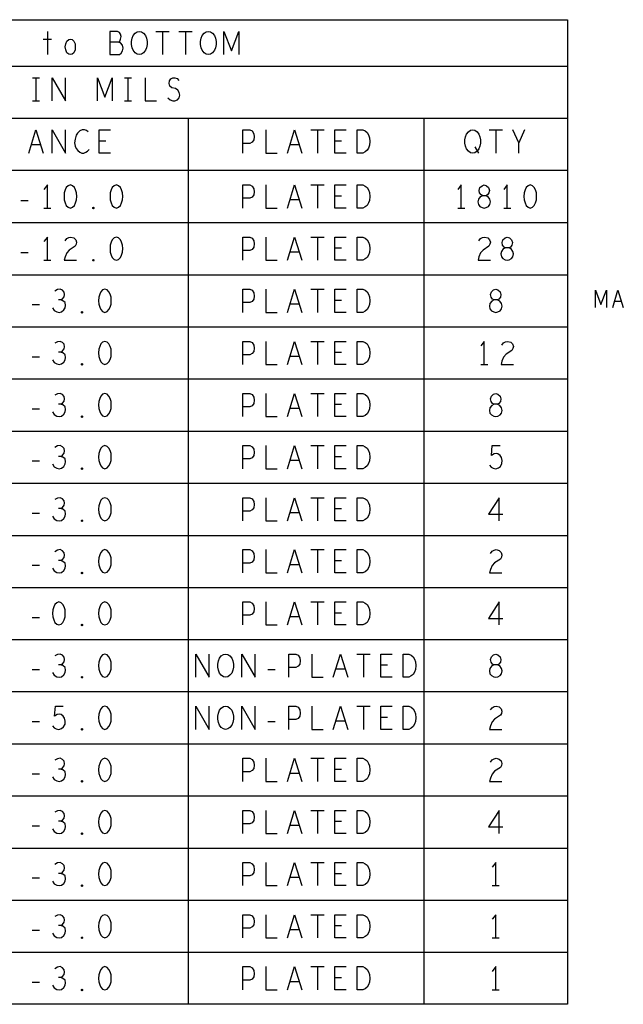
# Model space of a CAD drawing. Extents: x -3.2 to 30.8, y -10.2 to 11.8.
# Tile 8 of 33: x 7.8 to 11, y -4 to 1.3. Entities that reach past the tile are written whole.
import ezdxf

# ---------------------------------------------------------------- set-up
doc = ezdxf.new("R2010")
doc.units = 0
doc.layers.add('parallella-I_revD_fab_dwg_art', color=2, linetype='CONTINUOUS')

msp = doc.modelspace()

# ---------------------------------------------------------------- linework, layer by layer
at = {"layer": 'parallella-I_revD_fab_dwg_art'}
for p, q in [((7.933, 1.233), (7.933, 1.108)), ((8.517, 1.233), (8.589, 1.233)), ((8.553, 1.233), (8.553, 1.108)), ((8.641, 1.233), (8.713, 1.233)), ((8.677, 1.233), (8.677, 1.108)), ((7.911, 1.191), (7.955, 1.191)), ((4.011, 1.046), (10.738, 1.046)), ((7.852, 0.983), (7.89, 0.983)), ((7.871, 0.983), (7.871, 0.858)), ((8.348, 0.983), (8.386, 0.983)), ((8.367, 0.983), (8.367, 0.858)), ((7.852, 0.858), (7.89, 0.858)), ((8.348, 0.858), (8.386, 0.858)), ((4.011, 0.765), (10.738, 0.765)), ((8.693, 0.765), (8.693, -4.012)), ((9.964, 0.765), (9.964, -4.012)), ((9.354, 0.702), (9.426, 0.702)), ((9.39, 0.702), (9.39, 0.577)), ((10.315, 0.702), (10.387, 0.702)), ((10.351, 0.702), (10.351, 0.577)), ((10.506, 0.702), (10.475, 0.633)), ((8.249, 0.642), (8.212, 0.642)), ((9.52, 0.642), (9.483, 0.642)), ((7.896, 0.621), (7.846, 0.621)), ((9.291, 0.621), (9.241, 0.621)), ((10.239, 0.61), (10.258, 0.577)), ((4.011, 0.484), (10.738, 0.484)), ((9.354, 0.405), (9.426, 0.405)), ((9.39, 0.405), (9.39, 0.28)), ((7.789, 0.322), (7.829, 0.322)), ((9.291, 0.324), (9.241, 0.324)), ((9.52, 0.345), (9.483, 0.345)), ((7.914, 0.28), (7.952, 0.28)), ((10.146, 0.28), (10.184, 0.28)), ((10.394, 0.28), (10.432, 0.28)), ((4.011, 0.203), (10.738, 0.203)), ((9.354, 0.124), (9.426, 0.124)), ((9.39, 0.124), (9.39, -0.001)), ((9.52, 0.064), (9.483, 0.064)), ((7.789, 0.041), (7.829, 0.041)), ((9.291, 0.043), (9.241, 0.043)), ((7.914, -0.001), (7.952, -0.001)), ((4.011, -0.079), (10.738, -0.079)), ((9.354, -0.156), (9.426, -0.156)), ((9.39, -0.156), (9.39, -0.282)), ((7.851, -0.24), (7.891, -0.24)), ((9.291, -0.238), (9.241, -0.238)), ((9.52, -0.217), (9.483, -0.217)), ((11.029, -0.223), (10.992, -0.223)), ((4.011, -0.359), (10.738, -0.359)), ((9.354, -0.438), (9.426, -0.438)), ((9.39, -0.438), (9.39, -0.563)), ((7.851, -0.521), (7.891, -0.521)), ((9.291, -0.519), (9.241, -0.519)), ((9.52, -0.498), (9.483, -0.498)), ((10.27, -0.563), (10.308, -0.563)), ((4.011, -0.641), (10.738, -0.641)), ((9.354, -0.719), (9.426, -0.719)), ((9.39, -0.719), (9.39, -0.844)), ((9.52, -0.779), (9.483, -0.779)), ((7.851, -0.802), (7.891, -0.802)), ((9.291, -0.8), (9.241, -0.8)), ((4.011, -0.922), (10.738, -0.922)), ((9.354, -0.999), (9.426, -0.999)), ((9.39, -0.999), (9.39, -1.125)), ((9.52, -1.06), (9.483, -1.06)), ((7.851, -1.083), (7.891, -1.083)), ((9.291, -1.081), (9.241, -1.081)), ((4.011, -1.202), (10.738, -1.202)), ((9.354, -1.281), (9.426, -1.281)), ((9.39, -1.281), (9.39, -1.406)), ((7.851, -1.364), (7.891, -1.364)), ((9.291, -1.362), (9.241, -1.362)), ((9.52, -1.341), (9.483, -1.341)), ((4.011, -1.484), (10.738, -1.484)), ((9.354, -1.561), (9.426, -1.561)), ((9.39, -1.561), (9.39, -1.686)), ((7.851, -1.645), (7.891, -1.645)), ((9.291, -1.643), (9.241, -1.643)), ((9.52, -1.622), (9.483, -1.622)), ((4.011, -1.765), (10.738, -1.765)), ((9.354, -1.842), (9.426, -1.842)), ((9.39, -1.842), (9.39, -1.967)), ((9.52, -1.903), (9.483, -1.903)), ((7.851, -1.926), (7.891, -1.926)), ((9.291, -1.924), (9.241, -1.924)), ((4.011, -2.046), (10.738, -2.046)), ((9.602, -2.124), (9.674, -2.124)), ((9.638, -2.124), (9.638, -2.249)), ((7.851, -2.207), (7.891, -2.207)), ((9.122, -2.207), (9.162, -2.207)), ((9.539, -2.205), (9.489, -2.205)), ((9.768, -2.184), (9.731, -2.184)), ((4.011, -2.326), (10.738, -2.326)), ((9.602, -2.405), (9.674, -2.405)), ((9.638, -2.405), (9.638, -2.53)), ((7.851, -2.488), (7.891, -2.488)), ((9.122, -2.488), (9.162, -2.488)), ((9.539, -2.486), (9.489, -2.486)), ((9.768, -2.465), (9.731, -2.465)), ((4.011, -2.608), (10.738, -2.608)), ((9.354, -2.685), (9.426, -2.685)), ((9.39, -2.685), (9.39, -2.81)), ((9.52, -2.746), (9.483, -2.746)), ((7.851, -2.769), (7.891, -2.769)), ((9.291, -2.767), (9.241, -2.767)), ((4.011, -2.888), (10.738, -2.888)), ((9.354, -2.967), (9.426, -2.967)), ((9.39, -2.967), (9.39, -3.092)), ((7.851, -3.05), (7.891, -3.05)), ((9.291, -3.048), (9.241, -3.048)), ((9.52, -3.027), (9.483, -3.027)), ((4.011, -3.17), (10.738, -3.17)), ((9.354, -3.247), (9.426, -3.247)), ((9.39, -3.247), (9.39, -3.372)), ((7.851, -3.331), (7.891, -3.331)), ((9.291, -3.329), (9.241, -3.329)), ((9.52, -3.308), (9.483, -3.308)), ((10.332, -3.372), (10.37, -3.372)), ((4.011, -3.451), (10.738, -3.451)), ((9.354, -3.529), (9.426, -3.529)), ((9.39, -3.529), (9.39, -3.654)), ((9.52, -3.589), (9.483, -3.589)), ((7.851, -3.612), (7.891, -3.612)), ((9.291, -3.61), (9.241, -3.61)), ((10.332, -3.654), (10.37, -3.654)), ((4.011, -3.731), (10.738, -3.731)), ((9.354, -3.809), (9.426, -3.809)), ((9.39, -3.809), (9.39, -3.934)), ((9.52, -3.87), (9.483, -3.87)), ((7.851, -3.893), (7.891, -3.893)), ((9.291, -3.891), (9.241, -3.891)), ((10.332, -3.934), (10.37, -3.934))]:
    msp.add_line(p, q, dxfattribs=at)
for points in [[(4.011, -4.012), (4.011, 1.296), (10.738, 1.296), (10.738, -4.012)], [(8.429, 1.108), (8.417, 1.11), (8.406, 1.118), (8.396, 1.131), (8.39, 1.145), (8.387, 1.162), (8.387, 1.179), (8.39, 1.196), (8.396, 1.21), (8.406, 1.223), (8.417, 1.231), (8.429, 1.233), (8.441, 1.231), (8.452, 1.223), (8.462, 1.21), (8.468, 1.196), (8.471, 1.179), (8.471, 1.162), (8.468, 1.145), (8.462, 1.131), (8.452, 1.118), (8.441, 1.11)], [(8.801, 1.108), (8.789, 1.11), (8.778, 1.118), (8.768, 1.131), (8.762, 1.145), (8.759, 1.162), (8.759, 1.179), (8.762, 1.196), (8.768, 1.21), (8.778, 1.223), (8.789, 1.231), (8.801, 1.233), (8.813, 1.231), (8.824, 1.223), (8.834, 1.21), (8.84, 1.196), (8.843, 1.179), (8.843, 1.162), (8.84, 1.145), (8.834, 1.131), (8.824, 1.118), (8.813, 1.11)], [(8.057, 1.108), (8.048, 1.11), (8.038, 1.118), (8.032, 1.133), (8.029, 1.15), (8.032, 1.166), (8.038, 1.181), (8.048, 1.189), (8.057, 1.191), (8.066, 1.189), (8.076, 1.181), (8.082, 1.166), (8.083, 1.15), (8.082, 1.133), (8.076, 1.118), (8.066, 1.11)], [(9.604, 0.577), (9.604, 0.702), (9.635, 0.702), (9.647, 0.696), (9.657, 0.687), (9.664, 0.675), (9.671, 0.66), (9.672, 0.64), (9.671, 0.619), (9.664, 0.604), (9.657, 0.592), (9.647, 0.583), (9.635, 0.577)], [(10.227, 0.577), (10.215, 0.579), (10.204, 0.587), (10.194, 0.6), (10.188, 0.614), (10.185, 0.631), (10.185, 0.648), (10.188, 0.664), (10.194, 0.679), (10.204, 0.692), (10.215, 0.7), (10.227, 0.702), (10.239, 0.7), (10.25, 0.692), (10.26, 0.679), (10.266, 0.664), (10.269, 0.648), (10.269, 0.631), (10.266, 0.614), (10.26, 0.6), (10.25, 0.587), (10.239, 0.579)], [(8.057, 0.405), (8.045, 0.401), (8.035, 0.391), (8.029, 0.378), (8.024, 0.362), (8.023, 0.343), (8.024, 0.324), (8.029, 0.308), (8.035, 0.295), (8.045, 0.285), (8.057, 0.28), (8.069, 0.285), (8.079, 0.295), (8.085, 0.308), (8.09, 0.324), (8.091, 0.343), (8.09, 0.362), (8.085, 0.378), (8.079, 0.391), (8.069, 0.401)], [(8.305, 0.405), (8.293, 0.401), (8.283, 0.391), (8.277, 0.378), (8.272, 0.362), (8.271, 0.343), (8.272, 0.324), (8.277, 0.308), (8.283, 0.295), (8.293, 0.285), (8.305, 0.28), (8.317, 0.285), (8.327, 0.295), (8.333, 0.308), (8.338, 0.324), (8.339, 0.343), (8.338, 0.362), (8.333, 0.378), (8.327, 0.391), (8.317, 0.401)], [(9.604, 0.28), (9.604, 0.405), (9.635, 0.405), (9.647, 0.399), (9.657, 0.391), (9.664, 0.378), (9.671, 0.364), (9.672, 0.343), (9.671, 0.322), (9.664, 0.308), (9.657, 0.295), (9.647, 0.287), (9.635, 0.28)], [(10.289, 0.28), (10.3, 0.283), (10.312, 0.289), (10.32, 0.299), (10.323, 0.314), (10.32, 0.328), (10.311, 0.341), (10.297, 0.347), (10.281, 0.347), (10.272, 0.351), (10.264, 0.362), (10.261, 0.376), (10.266, 0.391), (10.277, 0.401), (10.289, 0.405), (10.301, 0.401), (10.312, 0.391), (10.317, 0.376), (10.314, 0.362), (10.306, 0.351), (10.297, 0.347), (10.281, 0.347), (10.267, 0.341), (10.258, 0.328), (10.255, 0.314), (10.258, 0.299), (10.266, 0.289), (10.278, 0.283)], [(10.537, 0.405), (10.525, 0.401), (10.515, 0.391), (10.509, 0.378), (10.504, 0.362), (10.503, 0.343), (10.504, 0.324), (10.509, 0.308), (10.515, 0.295), (10.525, 0.285), (10.537, 0.28), (10.549, 0.285), (10.559, 0.295), (10.565, 0.308), (10.57, 0.324), (10.571, 0.343), (10.57, 0.362), (10.565, 0.378), (10.559, 0.391), (10.549, 0.401)], [(8.181, 0.276), (8.178, 0.278), (8.178, 0.283), (8.181, 0.285), (8.184, 0.283), (8.184, 0.278)], [(8.305, 0.124), (8.293, 0.12), (8.283, 0.11), (8.277, 0.097), (8.272, 0.081), (8.271, 0.062), (8.272, 0.043), (8.277, 0.027), (8.283, 0.014), (8.293, 0.004), (8.305, -0.001), (8.317, 0.004), (8.327, 0.014), (8.333, 0.027), (8.338, 0.043), (8.339, 0.062), (8.338, 0.081), (8.333, 0.097), (8.327, 0.11), (8.317, 0.12)], [(9.604, -0.001), (9.604, 0.124), (9.635, 0.124), (9.647, 0.118), (9.657, 0.11), (9.664, 0.097), (9.671, 0.083), (9.672, 0.062), (9.671, 0.041), (9.664, 0.027), (9.657, 0.014), (9.647, 0.006), (9.635, -0.001)], [(10.413, -0.001), (10.424, 0.002), (10.436, 0.008), (10.444, 0.018), (10.447, 0.033), (10.444, 0.047), (10.435, 0.06), (10.421, 0.066), (10.405, 0.066), (10.396, 0.07), (10.388, 0.081), (10.385, 0.095), (10.39, 0.11), (10.401, 0.12), (10.413, 0.124), (10.425, 0.12), (10.436, 0.11), (10.441, 0.095), (10.438, 0.081), (10.43, 0.07), (10.421, 0.066), (10.405, 0.066), (10.391, 0.06), (10.382, 0.047), (10.379, 0.033), (10.382, 0.018), (10.39, 0.008), (10.402, 0.002)], [(8.181, -0.005), (8.178, -0.003), (8.178, 0.002), (8.181, 0.004), (8.184, 0.002), (8.184, -0.003)], [(8.243, -0.156), (8.231, -0.161), (8.221, -0.171), (8.215, -0.184), (8.21, -0.2), (8.209, -0.219), (8.21, -0.238), (8.215, -0.254), (8.221, -0.267), (8.231, -0.277), (8.243, -0.282), (8.255, -0.277), (8.265, -0.267), (8.271, -0.254), (8.276, -0.238), (8.277, -0.219), (8.276, -0.2), (8.271, -0.184), (8.265, -0.171), (8.255, -0.161)], [(9.604, -0.282), (9.604, -0.156), (9.635, -0.156), (9.647, -0.163), (9.657, -0.171), (9.664, -0.184), (9.671, -0.198), (9.672, -0.219), (9.671, -0.24), (9.664, -0.254), (9.657, -0.267), (9.647, -0.275), (9.635, -0.282)], [(10.351, -0.282), (10.362, -0.279), (10.374, -0.273), (10.382, -0.263), (10.385, -0.248), (10.382, -0.234), (10.373, -0.221), (10.359, -0.215), (10.343, -0.215), (10.334, -0.211), (10.326, -0.2), (10.323, -0.186), (10.328, -0.171), (10.339, -0.161), (10.351, -0.156), (10.363, -0.161), (10.374, -0.171), (10.379, -0.186), (10.376, -0.2), (10.368, -0.211), (10.359, -0.215), (10.343, -0.215), (10.329, -0.221), (10.32, -0.234), (10.317, -0.248), (10.32, -0.263), (10.328, -0.273), (10.34, -0.279)], [(8.119, -0.286), (8.116, -0.284), (8.116, -0.279), (8.119, -0.277), (8.122, -0.279), (8.122, -0.284)], [(8.243, -0.438), (8.231, -0.442), (8.221, -0.452), (8.215, -0.465), (8.21, -0.481), (8.209, -0.5), (8.21, -0.519), (8.215, -0.535), (8.221, -0.548), (8.231, -0.558), (8.243, -0.563), (8.255, -0.558), (8.265, -0.548), (8.271, -0.535), (8.276, -0.519), (8.277, -0.5), (8.276, -0.481), (8.271, -0.465), (8.265, -0.452), (8.255, -0.442)], [(9.604, -0.563), (9.604, -0.438), (9.635, -0.438), (9.647, -0.444), (9.657, -0.452), (9.664, -0.465), (9.671, -0.479), (9.672, -0.5), (9.671, -0.521), (9.664, -0.535), (9.657, -0.548), (9.647, -0.556), (9.635, -0.563)], [(8.119, -0.567), (8.116, -0.565), (8.116, -0.56), (8.119, -0.558), (8.122, -0.56), (8.122, -0.565)], [(8.243, -0.719), (8.231, -0.723), (8.221, -0.733), (8.215, -0.746), (8.21, -0.762), (8.209, -0.781), (8.21, -0.8), (8.215, -0.816), (8.221, -0.829), (8.231, -0.839), (8.243, -0.844), (8.255, -0.839), (8.265, -0.829), (8.271, -0.816), (8.276, -0.8), (8.277, -0.781), (8.276, -0.762), (8.271, -0.746), (8.265, -0.733), (8.255, -0.723)], [(9.604, -0.844), (9.604, -0.719), (9.635, -0.719), (9.647, -0.725), (9.657, -0.733), (9.664, -0.746), (9.671, -0.76), (9.672, -0.781), (9.671, -0.802), (9.664, -0.816), (9.657, -0.829), (9.647, -0.837), (9.635, -0.844)], [(10.351, -0.844), (10.362, -0.841), (10.374, -0.835), (10.382, -0.825), (10.385, -0.81), (10.382, -0.796), (10.373, -0.783), (10.359, -0.777), (10.343, -0.777), (10.334, -0.773), (10.326, -0.762), (10.323, -0.748), (10.328, -0.733), (10.339, -0.723), (10.351, -0.719), (10.363, -0.723), (10.374, -0.733), (10.379, -0.748), (10.376, -0.762), (10.368, -0.773), (10.359, -0.777), (10.343, -0.777), (10.329, -0.783), (10.32, -0.796), (10.317, -0.81), (10.32, -0.825), (10.328, -0.835), (10.34, -0.841)], [(8.119, -0.848), (8.116, -0.846), (8.116, -0.841), (8.119, -0.839), (8.122, -0.841), (8.122, -0.846)], [(8.243, -0.999), (8.231, -1.004), (8.221, -1.014), (8.215, -1.027), (8.21, -1.043), (8.209, -1.062), (8.21, -1.081), (8.215, -1.097), (8.221, -1.11), (8.231, -1.12), (8.243, -1.125), (8.255, -1.12), (8.265, -1.11), (8.271, -1.097), (8.276, -1.081), (8.277, -1.062), (8.276, -1.043), (8.271, -1.027), (8.265, -1.014), (8.255, -1.004)], [(9.604, -1.125), (9.604, -0.999), (9.635, -0.999), (9.647, -1.006), (9.657, -1.014), (9.664, -1.027), (9.671, -1.041), (9.672, -1.062), (9.671, -1.083), (9.664, -1.097), (9.657, -1.11), (9.647, -1.118), (9.635, -1.125)], [(8.119, -1.129), (8.116, -1.127), (8.116, -1.122), (8.119, -1.12), (8.122, -1.122), (8.122, -1.127)], [(8.243, -1.281), (8.231, -1.285), (8.221, -1.295), (8.215, -1.308), (8.21, -1.324), (8.209, -1.343), (8.21, -1.362), (8.215, -1.378), (8.221, -1.391), (8.231, -1.401), (8.243, -1.406), (8.255, -1.401), (8.265, -1.391), (8.271, -1.378), (8.276, -1.362), (8.277, -1.343), (8.276, -1.324), (8.271, -1.308), (8.265, -1.295), (8.255, -1.285)], [(9.604, -1.406), (9.604, -1.281), (9.635, -1.281), (9.647, -1.287), (9.657, -1.295), (9.664, -1.308), (9.671, -1.322), (9.672, -1.343), (9.671, -1.364), (9.664, -1.378), (9.657, -1.391), (9.647, -1.399), (9.635, -1.406)], [(8.119, -1.41), (8.116, -1.408), (8.116, -1.403), (8.119, -1.401), (8.122, -1.403), (8.122, -1.408)], [(8.243, -1.561), (8.231, -1.566), (8.221, -1.576), (8.215, -1.589), (8.21, -1.605), (8.209, -1.624), (8.21, -1.643), (8.215, -1.659), (8.221, -1.672), (8.231, -1.682), (8.243, -1.686), (8.255, -1.682), (8.265, -1.672), (8.271, -1.659), (8.276, -1.643), (8.277, -1.624), (8.276, -1.605), (8.271, -1.589), (8.265, -1.576), (8.255, -1.566)], [(9.604, -1.686), (9.604, -1.561), (9.635, -1.561), (9.647, -1.568), (9.657, -1.576), (9.664, -1.589), (9.671, -1.603), (9.672, -1.624), (9.671, -1.645), (9.664, -1.659), (9.657, -1.672), (9.647, -1.68), (9.635, -1.686)], [(8.119, -1.691), (8.116, -1.689), (8.116, -1.684), (8.119, -1.682), (8.122, -1.684), (8.122, -1.689)], [(7.995, -1.842), (7.983, -1.847), (7.973, -1.857), (7.967, -1.87), (7.962, -1.886), (7.961, -1.905), (7.962, -1.924), (7.967, -1.94), (7.973, -1.953), (7.983, -1.963), (7.995, -1.967), (8.007, -1.963), (8.017, -1.953), (8.023, -1.94), (8.028, -1.924), (8.029, -1.905), (8.028, -1.886), (8.023, -1.87), (8.017, -1.857), (8.007, -1.847)], [(8.243, -1.842), (8.231, -1.847), (8.221, -1.857), (8.215, -1.87), (8.21, -1.886), (8.209, -1.905), (8.21, -1.924), (8.215, -1.94), (8.221, -1.953), (8.231, -1.963), (8.243, -1.967), (8.255, -1.963), (8.265, -1.953), (8.271, -1.94), (8.276, -1.924), (8.277, -1.905), (8.276, -1.886), (8.271, -1.87), (8.265, -1.857), (8.255, -1.847)], [(9.604, -1.967), (9.604, -1.842), (9.635, -1.842), (9.647, -1.849), (9.657, -1.857), (9.664, -1.87), (9.671, -1.884), (9.672, -1.905), (9.671, -1.926), (9.664, -1.94), (9.657, -1.953), (9.647, -1.961), (9.635, -1.967)], [(8.119, -1.972), (8.116, -1.97), (8.116, -1.965), (8.119, -1.963), (8.122, -1.965), (8.122, -1.97)], [(8.243, -2.124), (8.231, -2.128), (8.221, -2.138), (8.215, -2.151), (8.21, -2.167), (8.209, -2.186), (8.21, -2.205), (8.215, -2.221), (8.221, -2.234), (8.231, -2.244), (8.243, -2.249), (8.255, -2.244), (8.265, -2.234), (8.271, -2.221), (8.276, -2.205), (8.277, -2.186), (8.276, -2.167), (8.271, -2.151), (8.265, -2.138), (8.255, -2.128)], [(8.894, -2.249), (8.882, -2.246), (8.871, -2.238), (8.861, -2.226), (8.855, -2.211), (8.852, -2.194), (8.852, -2.178), (8.855, -2.161), (8.861, -2.146), (8.871, -2.134), (8.882, -2.126), (8.894, -2.124), (8.906, -2.126), (8.917, -2.134), (8.927, -2.146), (8.933, -2.161), (8.936, -2.178), (8.936, -2.194), (8.933, -2.211), (8.927, -2.226), (8.917, -2.238), (8.906, -2.246)], [(9.852, -2.249), (9.852, -2.124), (9.883, -2.124), (9.895, -2.13), (9.905, -2.138), (9.912, -2.151), (9.919, -2.165), (9.92, -2.186), (9.919, -2.207), (9.912, -2.221), (9.905, -2.234), (9.895, -2.242), (9.883, -2.249)], [(10.351, -2.249), (10.362, -2.246), (10.374, -2.24), (10.382, -2.23), (10.385, -2.215), (10.382, -2.201), (10.373, -2.188), (10.359, -2.182), (10.343, -2.182), (10.334, -2.178), (10.326, -2.167), (10.323, -2.153), (10.328, -2.138), (10.339, -2.128), (10.351, -2.124), (10.363, -2.128), (10.374, -2.138), (10.379, -2.153), (10.376, -2.167), (10.368, -2.178), (10.359, -2.182), (10.343, -2.182), (10.329, -2.188), (10.32, -2.201), (10.317, -2.215), (10.32, -2.23), (10.328, -2.24), (10.34, -2.246)], [(8.119, -2.253), (8.116, -2.251), (8.116, -2.246), (8.119, -2.244), (8.122, -2.246), (8.122, -2.251)], [(8.243, -2.405), (8.231, -2.409), (8.221, -2.419), (8.215, -2.432), (8.21, -2.448), (8.209, -2.467), (8.21, -2.486), (8.215, -2.502), (8.221, -2.515), (8.231, -2.525), (8.243, -2.53), (8.255, -2.525), (8.265, -2.515), (8.271, -2.502), (8.276, -2.486), (8.277, -2.467), (8.276, -2.448), (8.271, -2.432), (8.265, -2.419), (8.255, -2.409)], [(8.894, -2.53), (8.882, -2.527), (8.871, -2.519), (8.861, -2.507), (8.855, -2.492), (8.852, -2.475), (8.852, -2.459), (8.855, -2.442), (8.861, -2.427), (8.871, -2.415), (8.882, -2.407), (8.894, -2.405), (8.906, -2.407), (8.917, -2.415), (8.927, -2.427), (8.933, -2.442), (8.936, -2.459), (8.936, -2.475), (8.933, -2.492), (8.927, -2.507), (8.917, -2.519), (8.906, -2.527)], [(9.852, -2.53), (9.852, -2.405), (9.883, -2.405), (9.895, -2.411), (9.905, -2.419), (9.912, -2.432), (9.919, -2.446), (9.92, -2.467), (9.919, -2.488), (9.912, -2.502), (9.905, -2.515), (9.895, -2.523), (9.883, -2.53)], [(8.119, -2.534), (8.116, -2.532), (8.116, -2.527), (8.119, -2.525), (8.122, -2.527), (8.122, -2.532)], [(8.243, -2.685), (8.231, -2.69), (8.221, -2.7), (8.215, -2.713), (8.21, -2.729), (8.209, -2.748), (8.21, -2.767), (8.215, -2.783), (8.221, -2.796), (8.231, -2.806), (8.243, -2.81), (8.255, -2.806), (8.265, -2.796), (8.271, -2.783), (8.276, -2.767), (8.277, -2.748), (8.276, -2.729), (8.271, -2.713), (8.265, -2.7), (8.255, -2.69)], [(9.604, -2.81), (9.604, -2.685), (9.635, -2.685), (9.647, -2.692), (9.657, -2.7), (9.664, -2.713), (9.671, -2.727), (9.672, -2.748), (9.671, -2.769), (9.664, -2.783), (9.657, -2.796), (9.647, -2.804), (9.635, -2.81)], [(8.119, -2.815), (8.116, -2.813), (8.116, -2.808), (8.119, -2.806), (8.122, -2.808), (8.122, -2.813)], [(8.243, -2.967), (8.231, -2.971), (8.221, -2.981), (8.215, -2.994), (8.21, -3.01), (8.209, -3.029), (8.21, -3.048), (8.215, -3.064), (8.221, -3.077), (8.231, -3.087), (8.243, -3.092), (8.255, -3.087), (8.265, -3.077), (8.271, -3.064), (8.276, -3.048), (8.277, -3.029), (8.276, -3.01), (8.271, -2.994), (8.265, -2.981), (8.255, -2.971)], [(9.604, -3.092), (9.604, -2.967), (9.635, -2.967), (9.647, -2.973), (9.657, -2.981), (9.664, -2.994), (9.671, -3.008), (9.672, -3.029), (9.671, -3.05), (9.664, -3.064), (9.657, -3.077), (9.647, -3.085), (9.635, -3.092)], [(8.119, -3.096), (8.116, -3.094), (8.116, -3.089), (8.119, -3.087), (8.122, -3.089), (8.122, -3.094)], [(8.243, -3.247), (8.231, -3.252), (8.221, -3.262), (8.215, -3.275), (8.21, -3.291), (8.209, -3.31), (8.21, -3.329), (8.215, -3.345), (8.221, -3.358), (8.231, -3.368), (8.243, -3.372), (8.255, -3.368), (8.265, -3.358), (8.271, -3.345), (8.276, -3.329), (8.277, -3.31), (8.276, -3.291), (8.271, -3.275), (8.265, -3.262), (8.255, -3.252)], [(9.604, -3.372), (9.604, -3.247), (9.635, -3.247), (9.647, -3.254), (9.657, -3.262), (9.664, -3.275), (9.671, -3.289), (9.672, -3.31), (9.671, -3.331), (9.664, -3.345), (9.657, -3.358), (9.647, -3.366), (9.635, -3.372)], [(8.119, -3.377), (8.116, -3.375), (8.116, -3.37), (8.119, -3.368), (8.122, -3.37), (8.122, -3.375)], [(8.243, -3.529), (8.231, -3.533), (8.221, -3.543), (8.215, -3.556), (8.21, -3.572), (8.209, -3.591), (8.21, -3.61), (8.215, -3.626), (8.221, -3.639), (8.231, -3.649), (8.243, -3.654), (8.255, -3.649), (8.265, -3.639), (8.271, -3.626), (8.276, -3.61), (8.277, -3.591), (8.276, -3.572), (8.271, -3.556), (8.265, -3.543), (8.255, -3.533)], [(9.604, -3.654), (9.604, -3.529), (9.635, -3.529), (9.647, -3.535), (9.657, -3.543), (9.664, -3.556), (9.671, -3.57), (9.672, -3.591), (9.671, -3.612), (9.664, -3.626), (9.657, -3.639), (9.647, -3.647), (9.635, -3.654)], [(8.119, -3.658), (8.116, -3.656), (8.116, -3.651), (8.119, -3.649), (8.122, -3.651), (8.122, -3.656)], [(8.243, -3.809), (8.231, -3.814), (8.221, -3.824), (8.215, -3.837), (8.21, -3.853), (8.209, -3.872), (8.21, -3.891), (8.215, -3.907), (8.221, -3.92), (8.231, -3.93), (8.243, -3.934), (8.255, -3.93), (8.265, -3.92), (8.271, -3.907), (8.276, -3.891), (8.277, -3.872), (8.276, -3.853), (8.271, -3.837), (8.265, -3.824), (8.255, -3.814)], [(9.604, -3.934), (9.604, -3.809), (9.635, -3.809), (9.647, -3.816), (9.657, -3.824), (9.664, -3.837), (9.671, -3.851), (9.672, -3.872), (9.671, -3.893), (9.664, -3.907), (9.657, -3.92), (9.647, -3.928), (9.635, -3.934)], [(8.119, -3.939), (8.116, -3.937), (8.116, -3.932), (8.119, -3.93), (8.122, -3.932), (8.122, -3.937)]]:
    msp.add_lwpolyline(points, close=True, dxfattribs=at)
for points in [[(8.317, 1.175), (8.324, 1.181), (8.328, 1.191), (8.331, 1.206), (8.328, 1.218), (8.322, 1.227), (8.311, 1.233), (8.269, 1.233), (8.269, 1.108), (8.321, 1.108), (8.331, 1.116), (8.338, 1.129), (8.341, 1.143), (8.338, 1.158), (8.328, 1.171), (8.317, 1.175), (8.269, 1.175)], [(8.885, 1.108), (8.885, 1.233), (8.925, 1.129), (8.965, 1.233), (8.965, 1.108)], [(7.959, 0.858), (7.959, 0.983), (8.031, 0.858), (8.031, 0.983)], [(8.203, 0.858), (8.203, 0.983), (8.243, 0.879), (8.283, 0.983), (8.283, 0.858)], [(8.46, 0.983), (8.46, 0.858), (8.522, 0.858)], [(8.582, 0.875), (8.595, 0.864), (8.609, 0.858), (8.621, 0.858), (8.634, 0.864), (8.643, 0.875), (8.648, 0.889), (8.644, 0.904), (8.637, 0.916), (8.623, 0.925), (8.604, 0.929), (8.593, 0.937), (8.589, 0.952), (8.592, 0.966), (8.599, 0.977), (8.61, 0.983), (8.621, 0.983), (8.632, 0.979), (8.641, 0.968)], [(7.832, 0.577), (7.871, 0.702), (7.91, 0.577)], [(7.959, 0.577), (7.959, 0.702), (8.031, 0.577), (8.031, 0.702)], [(8.153, 0.692), (8.144, 0.698), (8.133, 0.702), (8.121, 0.702), (8.107, 0.696), (8.096, 0.685), (8.088, 0.673), (8.082, 0.652), (8.08, 0.633), (8.083, 0.614), (8.088, 0.602), (8.097, 0.59), (8.108, 0.581), (8.119, 0.577), (8.13, 0.577), (8.141, 0.581), (8.15, 0.587), (8.158, 0.596)], [(8.274, 0.577), (8.212, 0.577), (8.212, 0.702), (8.274, 0.702)], [(8.987, 0.577), (8.987, 0.702), (9.024, 0.702), (9.037, 0.696), (9.046, 0.681), (9.049, 0.664), (9.046, 0.648), (9.038, 0.635), (9.024, 0.629), (8.987, 0.629)], [(9.111, 0.702), (9.111, 0.577), (9.173, 0.577)], [(9.227, 0.577), (9.266, 0.702), (9.305, 0.577)], [(9.545, 0.577), (9.483, 0.577), (9.483, 0.702), (9.545, 0.702)], [(10.475, 0.577), (10.475, 0.633), (10.444, 0.702)], [(7.933, 0.28), (7.933, 0.405), (7.914, 0.38)], [(8.987, 0.28), (8.987, 0.405), (9.024, 0.405), (9.037, 0.399), (9.046, 0.385), (9.049, 0.368), (9.046, 0.351), (9.038, 0.339), (9.024, 0.333), (8.987, 0.333)], [(9.111, 0.405), (9.111, 0.28), (9.173, 0.28)], [(9.227, 0.28), (9.266, 0.405), (9.305, 0.28)], [(9.545, 0.28), (9.483, 0.28), (9.483, 0.405), (9.545, 0.405)], [(10.165, 0.28), (10.165, 0.405), (10.146, 0.38)], [(10.413, 0.28), (10.413, 0.405), (10.394, 0.38)], [(7.933, -0.001), (7.933, 0.124), (7.914, 0.1)], [(8.028, 0.104), (8.037, 0.116), (8.048, 0.122), (8.06, 0.124), (8.076, 0.12), (8.086, 0.11), (8.09, 0.097), (8.088, 0.085), (8.082, 0.075), (8.051, 0.054), (8.037, 0.039), (8.028, 0.018), (8.024, -0.001), (8.09, -0.001)], [(8.987, -0.001), (8.987, 0.124), (9.024, 0.124), (9.037, 0.118), (9.046, 0.104), (9.049, 0.087), (9.046, 0.07), (9.038, 0.058), (9.024, 0.052), (8.987, 0.052)], [(9.111, 0.124), (9.111, -0.001), (9.173, -0.001)], [(9.227, -0.001), (9.266, 0.124), (9.305, -0.001)], [(9.545, -0.001), (9.483, -0.001), (9.483, 0.124), (9.545, 0.124)], [(10.26, 0.104), (10.269, 0.116), (10.28, 0.122), (10.292, 0.124), (10.308, 0.12), (10.318, 0.11), (10.322, 0.097), (10.32, 0.085), (10.314, 0.075), (10.283, 0.054), (10.269, 0.039), (10.26, 0.018), (10.256, -0.001), (10.322, -0.001)], [(8.006, -0.215), (8.015, -0.209), (8.023, -0.198), (8.026, -0.186), (8.023, -0.173), (8.015, -0.163), (8.001, -0.156), (7.987, -0.159), (7.973, -0.167)], [(8.987, -0.282), (8.987, -0.156), (9.024, -0.156), (9.037, -0.163), (9.046, -0.177), (9.049, -0.194), (9.046, -0.211), (9.038, -0.223), (9.024, -0.229), (8.987, -0.229)], [(9.111, -0.156), (9.111, -0.282), (9.173, -0.282)], [(9.227, -0.282), (9.266, -0.156), (9.305, -0.282)], [(9.545, -0.282), (9.483, -0.282), (9.483, -0.156), (9.545, -0.156)], [(10.889, -0.256), (10.889, -0.162), (10.918, -0.24), (10.948, -0.162), (10.948, -0.256)], [(10.982, -0.256), (11.01, -0.162), (11.039, -0.256)], [(7.961, -0.257), (7.97, -0.271), (7.983, -0.279), (7.997, -0.282), (8.009, -0.279), (8.021, -0.269), (8.029, -0.257), (8.031, -0.244), (8.028, -0.229), (8.017, -0.219), (8.006, -0.215), (7.992, -0.215)], [(8.006, -0.496), (8.015, -0.49), (8.023, -0.479), (8.026, -0.467), (8.023, -0.454), (8.015, -0.444), (8.001, -0.438), (7.987, -0.44), (7.973, -0.448)], [(8.987, -0.563), (8.987, -0.438), (9.024, -0.438), (9.037, -0.444), (9.046, -0.458), (9.049, -0.475), (9.046, -0.492), (9.038, -0.504), (9.024, -0.51), (8.987, -0.51)], [(9.111, -0.438), (9.111, -0.563), (9.173, -0.563)], [(9.227, -0.563), (9.266, -0.438), (9.305, -0.563)], [(9.545, -0.563), (9.483, -0.563), (9.483, -0.438), (9.545, -0.438)], [(10.289, -0.563), (10.289, -0.438), (10.27, -0.463)], [(10.384, -0.458), (10.393, -0.446), (10.404, -0.44), (10.416, -0.438), (10.432, -0.442), (10.442, -0.452), (10.446, -0.465), (10.444, -0.477), (10.438, -0.488), (10.407, -0.508), (10.393, -0.523), (10.384, -0.544), (10.38, -0.563), (10.446, -0.563)], [(7.961, -0.538), (7.97, -0.552), (7.983, -0.56), (7.997, -0.563), (8.009, -0.56), (8.021, -0.55), (8.029, -0.538), (8.031, -0.525), (8.028, -0.51), (8.017, -0.5), (8.006, -0.496), (7.992, -0.496)], [(8.006, -0.777), (8.015, -0.771), (8.023, -0.76), (8.026, -0.748), (8.023, -0.735), (8.015, -0.725), (8.001, -0.719), (7.987, -0.721), (7.973, -0.729)], [(8.987, -0.844), (8.987, -0.719), (9.024, -0.719), (9.037, -0.725), (9.046, -0.739), (9.049, -0.756), (9.046, -0.773), (9.038, -0.785), (9.024, -0.791), (8.987, -0.791)], [(9.111, -0.719), (9.111, -0.844), (9.173, -0.844)], [(9.227, -0.844), (9.266, -0.719), (9.305, -0.844)], [(9.545, -0.844), (9.483, -0.844), (9.483, -0.719), (9.545, -0.719)], [(7.961, -0.818), (7.97, -0.833), (7.983, -0.841), (7.997, -0.844), (8.009, -0.841), (8.021, -0.831), (8.029, -0.818), (8.031, -0.806), (8.028, -0.791), (8.017, -0.781), (8.006, -0.777), (7.992, -0.777)], [(8.006, -1.058), (8.015, -1.052), (8.023, -1.041), (8.026, -1.029), (8.023, -1.016), (8.015, -1.006), (8.001, -0.999), (7.987, -1.002), (7.973, -1.01)], [(8.987, -1.125), (8.987, -0.999), (9.024, -0.999), (9.037, -1.006), (9.046, -1.02), (9.049, -1.037), (9.046, -1.054), (9.038, -1.066), (9.024, -1.072), (8.987, -1.072)], [(9.111, -0.999), (9.111, -1.125), (9.173, -1.125)], [(9.227, -1.125), (9.266, -0.999), (9.305, -1.125)], [(9.545, -1.125), (9.483, -1.125), (9.483, -0.999), (9.545, -0.999)], [(10.317, -1.106), (10.326, -1.116), (10.337, -1.122), (10.351, -1.125), (10.365, -1.12), (10.376, -1.112), (10.384, -1.097), (10.385, -1.081), (10.382, -1.064), (10.374, -1.054), (10.363, -1.045), (10.353, -1.043), (10.342, -1.045), (10.328, -1.054), (10.332, -0.999), (10.374, -0.999)], [(7.961, -1.099), (7.97, -1.114), (7.983, -1.122), (7.997, -1.125), (8.009, -1.122), (8.021, -1.112), (8.029, -1.099), (8.031, -1.087), (8.028, -1.072), (8.017, -1.062), (8.006, -1.058), (7.992, -1.058)], [(8.006, -1.339), (8.015, -1.333), (8.023, -1.322), (8.026, -1.31), (8.023, -1.297), (8.015, -1.287), (8.001, -1.281), (7.987, -1.283), (7.973, -1.291)], [(8.987, -1.406), (8.987, -1.281), (9.024, -1.281), (9.037, -1.287), (9.046, -1.301), (9.049, -1.318), (9.046, -1.335), (9.038, -1.347), (9.024, -1.353), (8.987, -1.353)], [(9.111, -1.281), (9.111, -1.406), (9.173, -1.406)], [(9.227, -1.406), (9.266, -1.281), (9.305, -1.406)], [(9.545, -1.406), (9.483, -1.406), (9.483, -1.281), (9.545, -1.281)], [(10.37, -1.406), (10.37, -1.281), (10.312, -1.37), (10.39, -1.37)], [(7.961, -1.38), (7.97, -1.395), (7.983, -1.403), (7.997, -1.406), (8.009, -1.403), (8.021, -1.393), (8.029, -1.38), (8.031, -1.368), (8.028, -1.353), (8.017, -1.343), (8.006, -1.339), (7.992, -1.339)], [(8.006, -1.62), (8.015, -1.614), (8.023, -1.603), (8.026, -1.591), (8.023, -1.578), (8.015, -1.568), (8.001, -1.561), (7.987, -1.564), (7.973, -1.572)], [(8.987, -1.686), (8.987, -1.561), (9.024, -1.561), (9.037, -1.568), (9.046, -1.582), (9.049, -1.599), (9.046, -1.616), (9.038, -1.628), (9.024, -1.634), (8.987, -1.634)], [(9.111, -1.561), (9.111, -1.686), (9.173, -1.686)], [(9.227, -1.686), (9.266, -1.561), (9.305, -1.686)], [(9.545, -1.686), (9.483, -1.686), (9.483, -1.561), (9.545, -1.561)], [(10.322, -1.582), (10.331, -1.57), (10.342, -1.564), (10.354, -1.561), (10.37, -1.566), (10.38, -1.576), (10.384, -1.589), (10.382, -1.601), (10.376, -1.612), (10.345, -1.632), (10.331, -1.647), (10.322, -1.668), (10.318, -1.686), (10.384, -1.686)], [(7.961, -1.661), (7.97, -1.676), (7.983, -1.684), (7.997, -1.686), (8.009, -1.684), (8.021, -1.674), (8.029, -1.661), (8.031, -1.649), (8.028, -1.634), (8.017, -1.624), (8.006, -1.62), (7.992, -1.62)], [(8.987, -1.967), (8.987, -1.842), (9.024, -1.842), (9.037, -1.849), (9.046, -1.863), (9.049, -1.88), (9.046, -1.897), (9.038, -1.909), (9.024, -1.915), (8.987, -1.915)], [(9.111, -1.842), (9.111, -1.967), (9.173, -1.967)], [(9.227, -1.967), (9.266, -1.842), (9.305, -1.967)], [(9.545, -1.967), (9.483, -1.967), (9.483, -1.842), (9.545, -1.842)], [(10.37, -1.967), (10.37, -1.842), (10.312, -1.932), (10.39, -1.932)], [(8.006, -2.182), (8.015, -2.176), (8.023, -2.165), (8.026, -2.153), (8.023, -2.14), (8.015, -2.13), (8.001, -2.124), (7.987, -2.126), (7.973, -2.134)], [(8.734, -2.249), (8.734, -2.124), (8.806, -2.249), (8.806, -2.124)], [(8.982, -2.249), (8.982, -2.124), (9.054, -2.249), (9.054, -2.124)], [(9.235, -2.249), (9.235, -2.124), (9.272, -2.124), (9.285, -2.13), (9.294, -2.144), (9.297, -2.161), (9.294, -2.178), (9.286, -2.19), (9.272, -2.196), (9.235, -2.196)], [(9.359, -2.124), (9.359, -2.249), (9.421, -2.249)], [(9.475, -2.249), (9.514, -2.124), (9.553, -2.249)], [(9.793, -2.249), (9.731, -2.249), (9.731, -2.124), (9.793, -2.124)], [(7.961, -2.224), (7.97, -2.238), (7.983, -2.246), (7.997, -2.249), (8.009, -2.246), (8.021, -2.236), (8.029, -2.224), (8.031, -2.211), (8.028, -2.196), (8.017, -2.186), (8.006, -2.182), (7.992, -2.182)], [(7.961, -2.511), (7.97, -2.521), (7.981, -2.527), (7.995, -2.53), (8.009, -2.525), (8.02, -2.517), (8.028, -2.502), (8.029, -2.486), (8.026, -2.469), (8.018, -2.459), (8.007, -2.45), (7.997, -2.448), (7.986, -2.45), (7.972, -2.459), (7.976, -2.405), (8.018, -2.405)], [(8.734, -2.53), (8.734, -2.405), (8.806, -2.53), (8.806, -2.405)], [(8.982, -2.53), (8.982, -2.405), (9.054, -2.53), (9.054, -2.405)], [(9.235, -2.53), (9.235, -2.405), (9.272, -2.405), (9.285, -2.411), (9.294, -2.425), (9.297, -2.442), (9.294, -2.459), (9.286, -2.471), (9.272, -2.477), (9.235, -2.477)], [(9.359, -2.405), (9.359, -2.53), (9.421, -2.53)], [(9.475, -2.53), (9.514, -2.405), (9.553, -2.53)], [(9.793, -2.53), (9.731, -2.53), (9.731, -2.405), (9.793, -2.405)], [(10.322, -2.425), (10.331, -2.413), (10.342, -2.407), (10.354, -2.405), (10.37, -2.409), (10.38, -2.419), (10.384, -2.432), (10.382, -2.444), (10.376, -2.454), (10.345, -2.475), (10.331, -2.49), (10.322, -2.511), (10.318, -2.53), (10.384, -2.53)], [(8.006, -2.744), (8.015, -2.738), (8.023, -2.727), (8.026, -2.715), (8.023, -2.702), (8.015, -2.692), (8.001, -2.685), (7.987, -2.688), (7.973, -2.696)], [(8.987, -2.81), (8.987, -2.685), (9.024, -2.685), (9.037, -2.692), (9.046, -2.706), (9.049, -2.723), (9.046, -2.74), (9.038, -2.752), (9.024, -2.758), (8.987, -2.758)], [(9.111, -2.685), (9.111, -2.81), (9.173, -2.81)], [(9.227, -2.81), (9.266, -2.685), (9.305, -2.81)], [(9.545, -2.81), (9.483, -2.81), (9.483, -2.685), (9.545, -2.685)], [(10.322, -2.706), (10.331, -2.694), (10.342, -2.688), (10.354, -2.685), (10.37, -2.69), (10.38, -2.7), (10.384, -2.713), (10.382, -2.725), (10.376, -2.736), (10.345, -2.756), (10.331, -2.771), (10.322, -2.792), (10.318, -2.81), (10.384, -2.81)], [(7.961, -2.786), (7.97, -2.8), (7.983, -2.808), (7.997, -2.81), (8.009, -2.808), (8.021, -2.798), (8.029, -2.786), (8.031, -2.773), (8.028, -2.758), (8.017, -2.748), (8.006, -2.744), (7.992, -2.744)], [(8.006, -3.025), (8.015, -3.019), (8.023, -3.008), (8.026, -2.996), (8.023, -2.983), (8.015, -2.973), (8.001, -2.967), (7.987, -2.969), (7.973, -2.977)], [(8.987, -3.092), (8.987, -2.967), (9.024, -2.967), (9.037, -2.973), (9.046, -2.987), (9.049, -3.004), (9.046, -3.021), (9.038, -3.033), (9.024, -3.039), (8.987, -3.039)], [(9.111, -2.967), (9.111, -3.092), (9.173, -3.092)], [(9.227, -3.092), (9.266, -2.967), (9.305, -3.092)], [(9.545, -3.092), (9.483, -3.092), (9.483, -2.967), (9.545, -2.967)], [(10.37, -3.092), (10.37, -2.967), (10.312, -3.056), (10.39, -3.056)], [(7.961, -3.066), (7.97, -3.081), (7.983, -3.089), (7.997, -3.092), (8.009, -3.089), (8.021, -3.079), (8.029, -3.066), (8.031, -3.054), (8.028, -3.039), (8.017, -3.029), (8.006, -3.025), (7.992, -3.025)], [(8.006, -3.306), (8.015, -3.3), (8.023, -3.289), (8.026, -3.277), (8.023, -3.264), (8.015, -3.254), (8.001, -3.247), (7.987, -3.25), (7.973, -3.258)], [(8.987, -3.372), (8.987, -3.247), (9.024, -3.247), (9.037, -3.254), (9.046, -3.268), (9.049, -3.285), (9.046, -3.302), (9.038, -3.314), (9.024, -3.32), (8.987, -3.32)], [(9.111, -3.247), (9.111, -3.372), (9.173, -3.372)], [(9.227, -3.372), (9.266, -3.247), (9.305, -3.372)], [(9.545, -3.372), (9.483, -3.372), (9.483, -3.247), (9.545, -3.247)], [(10.351, -3.372), (10.351, -3.247), (10.332, -3.273)], [(7.961, -3.348), (7.97, -3.362), (7.983, -3.37), (7.997, -3.372), (8.009, -3.37), (8.021, -3.36), (8.029, -3.348), (8.031, -3.335), (8.028, -3.32), (8.017, -3.31), (8.006, -3.306), (7.992, -3.306)], [(8.006, -3.587), (8.015, -3.581), (8.023, -3.57), (8.026, -3.558), (8.023, -3.545), (8.015, -3.535), (8.001, -3.529), (7.987, -3.531), (7.973, -3.539)], [(8.987, -3.654), (8.987, -3.529), (9.024, -3.529), (9.037, -3.535), (9.046, -3.549), (9.049, -3.566), (9.046, -3.583), (9.038, -3.595), (9.024, -3.601), (8.987, -3.601)], [(9.111, -3.529), (9.111, -3.654), (9.173, -3.654)], [(9.227, -3.654), (9.266, -3.529), (9.305, -3.654)], [(9.545, -3.654), (9.483, -3.654), (9.483, -3.529), (9.545, -3.529)], [(10.351, -3.654), (10.351, -3.529), (10.332, -3.553)], [(7.961, -3.628), (7.97, -3.643), (7.983, -3.651), (7.997, -3.654), (8.009, -3.651), (8.021, -3.641), (8.029, -3.628), (8.031, -3.616), (8.028, -3.601), (8.017, -3.591), (8.006, -3.587), (7.992, -3.587)], [(8.006, -3.868), (8.015, -3.862), (8.023, -3.851), (8.026, -3.839), (8.023, -3.826), (8.015, -3.816), (8.001, -3.809), (7.987, -3.812), (7.973, -3.82)], [(8.987, -3.934), (8.987, -3.809), (9.024, -3.809), (9.037, -3.816), (9.046, -3.83), (9.049, -3.847), (9.046, -3.864), (9.038, -3.876), (9.024, -3.882), (8.987, -3.882)], [(9.111, -3.809), (9.111, -3.934), (9.173, -3.934)], [(9.227, -3.934), (9.266, -3.809), (9.305, -3.934)], [(9.545, -3.934), (9.483, -3.934), (9.483, -3.809), (9.545, -3.809)], [(10.351, -3.934), (10.351, -3.809), (10.332, -3.835)], [(7.961, -3.909), (7.97, -3.924), (7.983, -3.932), (7.997, -3.934), (8.009, -3.932), (8.021, -3.922), (8.029, -3.909), (8.031, -3.897), (8.028, -3.882), (8.017, -3.872), (8.006, -3.868), (7.992, -3.868)]]:
    msp.add_lwpolyline(points, dxfattribs=at)

doc.saveas('drawing.dxf')
